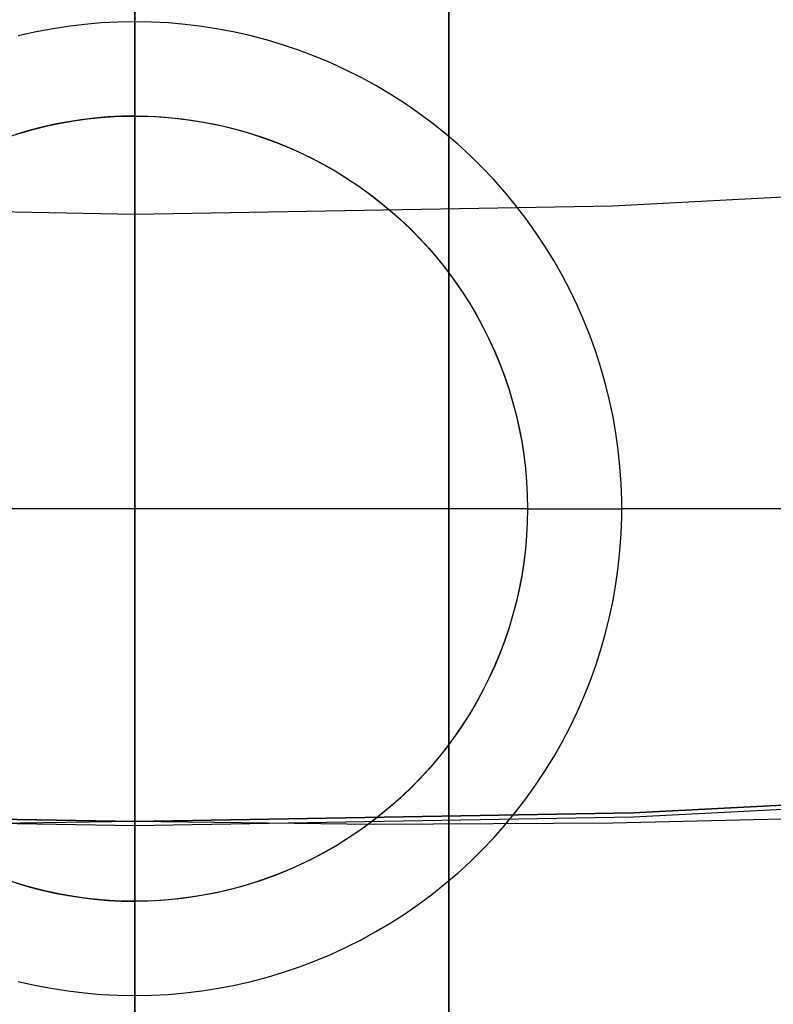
# Model space of a CAD drawing. Header units: millimetres. Extents: x 9001 to 10165, y -167 to 850.
# Tile 78 of 216: x 9581.4 to 9583.8, y 436.28 to 439.41. Entities that reach past the tile are written whole.
import ezdxf

# ---------------------------------------------------------------- set-up
doc = ezdxf.new("R2010")
doc.units = ezdxf.units.MM
for name, color, linetype in [('1', 7, 'Continuous'), ('COLOR EXT', 7, 'Continuous'), ('luz', 7, 'Continuous')]:
    doc.layers.add(name, color=color, linetype=linetype)

msp = doc.modelspace()

# ---------------------------------------------------------------- linework, layer by layer
at = {"layer": '1', "color": 250, "true_color": 0x111111}
for p, q in [((9581.7702, 465.6803, 228.5255), (9581.7702, 435.3505, 228.5255)), ((9581.7702, 455.6956, 45.7922), (9581.7702, 414.854, 45.7922)), ((9581.7702, 439.3512, 225.4663), (9581.7702, 440.5207, 225.0175)), ((9581.7702, 439.4187, 98.6036), (9581.7702, 439.3187, 98.5882)), ((9581.7702, 438.198, 225.9555), (9581.7702, 439.3512, 225.4663)), ((9581.7702, 439.3187, 98.5882), (9581.7702, 439.2193, 98.5693)), ((9581.7702, 439.2193, 98.5693), (9581.7702, 439.1206, 98.547)), ((9581.7702, 439.1206, 98.547), (9581.7702, 439.0227, 98.5214)), ((9581.7702, 439.0227, 98.5214), (9581.7702, 438.9258, 98.4924)), ((9581.7702, 438.9258, 98.4924), (9581.7702, 438.8299, 98.4602)), ((9581.7702, 438.8299, 98.4602), (9581.7702, 438.7351, 98.4246)), ((9581.7702, 438.7351, 98.4246), (9581.7702, 438.6416, 98.3859)), ((9581.7702, 438.6416, 98.3859), (9581.7702, 438.5495, 98.344)), ((9581.7702, 438.5495, 98.344), (9581.7702, 438.4589, 98.299)), ((9581.7702, 438.4589, 98.299), (9581.7702, 438.3699, 98.2509)), ((9581.7702, 438.3699, 98.2509), (9581.7702, 438.2825, 98.1998)), ((9581.7702, 438.2825, 98.1998), (9581.7702, 438.197, 98.1458)), ((9581.7702, 437.0625, 226.4846), (9581.7702, 438.198, 225.9555)), ((9581.7702, 438.197, 98.1458), (9581.7702, 438.1133, 98.0889)), ((9581.7702, 438.1133, 98.0889), (9581.7702, 438.0317, 98.0291)), ((9581.7702, 438.0317, 98.0291), (9581.7702, 437.9521, 97.9666)), ((9581.7702, 437.9521, 97.9666), (9581.7702, 437.8747, 97.9014)), ((9581.7702, 437.8747, 97.9014), (9581.7702, 437.7996, 97.8336)), ((9581.7702, 437.7996, 97.8336), (9581.7702, 437.7268, 97.7633)), ((9581.7702, 437.7268, 97.7633), (9581.7702, 437.6565, 97.6906)), ((9581.7702, 437.6565, 97.6906), (9581.7702, 437.5887, 97.6154)), ((9581.7702, 437.5887, 97.6154), (9581.7702, 437.5235, 97.538)), ((9581.7702, 437.5235, 97.538), (9581.7702, 437.461, 97.4585)), ((9581.7702, 437.461, 97.4585), (9581.7702, 437.4013, 97.3768)), ((9581.7702, 437.4013, 97.3768), (9581.7702, 437.3443, 97.2932)), ((9581.7702, 437.3443, 97.2932), (9581.7702, 437.2903, 97.2076)), ((9581.7702, 437.2903, 97.2076), (9581.7702, 437.2392, 97.1203)), ((9581.7702, 437.2392, 97.1203), (9581.7702, 437.1911, 97.0312)), ((9581.7702, 437.1911, 97.0312), (9581.7702, 437.1461, 96.9406)), ((9581.7702, 437.1461, 96.9406), (9581.7702, 437.1042, 96.8485)), ((9581.7702, 437.1042, 96.8485), (9581.7702, 437.0655, 96.755)), ((9581.7702, 437.0655, 96.755), (9581.7702, 437.03, 96.6603)), ((9581.7702, 435.9461, 227.0529), (9581.7702, 437.0625, 226.4846)), ((9581.7702, 437.03, 96.6603), (9581.7702, 436.9977, 96.5644)), ((9581.7702, 436.9977, 96.5644), (9581.7702, 436.9688, 96.4674)), ((9581.7702, 436.9688, 96.4674), (9581.7702, 436.9432, 96.3695)), ((9583.3575, 436.8863, 89.1312), (9584.943, 436.9685, 89.1312)), ((9584.943, 436.9685, 92.3996), (9583.3575, 436.8863, 92.3996)), ((9581.7702, 436.9432, 96.3695), (9581.7702, 436.9209, 96.2708)), ((9581.7702, 436.9209, 96.2708), (9581.7702, 436.902, 96.1714)), ((9581.7702, 436.902, 96.1714), (9581.7702, 436.8865, 96.0714)), ((9580.1829, 436.8863, 89.1312), (9581.7702, 436.8589, 89.1312)), ((9581.7702, 436.8589, 92.3996), (9580.1829, 436.8863, 92.3996)), ((9581.7702, 436.8865, 96.0714), (9581.7702, 436.8744, 95.971)), ((9581.7702, 436.8589, 89.1312), (9583.3575, 436.8863, 89.1312)), ((9583.3575, 436.8863, 92.3996), (9581.7702, 436.8589, 92.3996)), ((9581.7702, 436.8744, 95.971), (9581.7702, 436.8658, 95.8702)), ((9581.7702, 436.8658, 95.8702), (9581.7702, 436.8606, 95.7691)), ((9581.7702, 436.8606, 95.7691), (9581.7702, 436.8589, 95.6679)), ((9584.0502, 436.8726, 95.6679), (9583.2915, 436.8538, 95.6679)), ((9581.7702, 436.8589, 95.6679), (9581.009, 436.8492, 95.6679)), ((9581.7702, 436.8589, 89.1312), (9581.7702, 436.8589, 95.6679)), ((9582.5315, 436.8492, 95.6679), (9581.7702, 436.8589, 95.6679)), ((9581.7702, 436.8589, 89.1312), (9581.7702, 435.8786, 89.1312)), ((9583.2915, 436.8538, 95.6679), (9582.5315, 436.8492, 95.6679))]:
    msp.add_line(p, q, dxfattribs=at)
at = {"layer": 'COLOR EXT', "color": 30, "true_color": 0xff8d00}
for p, q in [((9582.7702, 447.8695, 21.2621), (9582.7702, 409.853, 21.2621)), ((9582.7702, 409.853, 25.2621), (9582.7702, 447.8695, 25.2621)), ((9582.7702, 447.8695, 23.2621), (9582.7702, 409.853, 23.2621)), ((9581.7702, 409.8462, 25.2621), (9581.7702, 447.8552, 25.2621)), ((9581.7702, 439.4052, 6.1621), (9581.7702, 440.8552, 6.1621)), ((9581.6633, 439.4015, 6.1621), (9581.61, 439.3969, 6.1621)), ((9581.7167, 439.4043, 6.1621), (9581.6633, 439.4015, 6.1621)), ((9581.7702, 439.4052, 6.1621), (9581.7167, 439.4043, 6.1621)), ((9581.7702, 439.4052, 6.1621), (9581.7702, 439.1052, 6.4621)), ((9581.8237, 439.4043, 6.1621), (9581.7702, 439.4052, 6.1621)), ((9581.8772, 439.4015, 6.1621), (9581.8237, 439.4043, 6.1621)), ((9581.9305, 439.3969, 6.1621), (9581.8772, 439.4015, 6.1621)), ((9581.4515, 439.3721, 6.1621), (9581.3993, 439.3602, 6.1621)), ((9581.504, 439.3822, 6.1621), (9581.4515, 439.3721, 6.1621)), ((9581.5569, 439.3905, 6.1621), (9581.504, 439.3822, 6.1621)), ((9581.61, 439.3969, 6.1621), (9581.5569, 439.3905, 6.1621)), ((9581.9836, 439.3905, 6.1621), (9581.9305, 439.3969, 6.1621)), ((9582.0365, 439.3822, 6.1621), (9581.9836, 439.3905, 6.1621)), ((9582.089, 439.3721, 6.1621), (9582.0365, 439.3822, 6.1621)), ((9582.1412, 439.3602, 6.1621), (9582.089, 439.3721, 6.1621)), ((9582.1929, 439.3465, 6.1621), (9582.1412, 439.3602, 6.1621)), ((9582.2441, 439.331, 6.1621), (9582.1929, 439.3465, 6.1621)), ((9582.2948, 439.3138, 6.1621), (9582.2441, 439.331, 6.1621)), ((9582.3448, 439.2948, 6.1621), (9582.2948, 439.3138, 6.1621)), ((9582.3942, 439.2741, 6.1621), (9582.3448, 439.2948, 6.1621)), ((9582.4428, 439.2517, 6.1621), (9582.3942, 439.2741, 6.1621)), ((9582.4906, 439.2277, 6.1621), (9582.4428, 439.2517, 6.1621)), ((9582.5375, 439.202, 6.1621), (9582.4906, 439.2277, 6.1621)), ((9582.5835, 439.1747, 6.1621), (9582.5375, 439.202, 6.1621)), ((9582.6286, 439.1459, 6.1621), (9582.5835, 439.1747, 6.1621)), ((9582.6726, 439.1155, 6.1621), (9582.6286, 439.1459, 6.1621)), ((9581.5579, 439.0871, 6.4621), (9581.5159, 439.0791, 6.4621)), ((9581.5343, 439.0828, 12.1621), (9581.5768, 439.0902, 12.1621)), ((9581.5343, 439.0828, 9.3121), (9581.5768, 439.0902, 9.3121)), ((9581.6, 439.0936, 6.4621), (9581.5579, 439.0871, 6.4621)), ((9581.5768, 439.0902, 12.1621), (9581.6196, 439.0961, 12.1621)), ((9581.5768, 439.0902, 9.3121), (9581.6196, 439.0961, 9.3121)), ((9581.6424, 439.0987, 6.4621), (9581.6, 439.0936, 6.4621)), ((9581.6196, 439.0961, 12.1621), (9581.6625, 439.1006, 12.1621)), ((9581.6196, 439.0961, 9.3121), (9581.6625, 439.1006, 9.3121)), ((9581.6849, 439.1023, 6.4621), (9581.6424, 439.0987, 6.4621)), ((9581.6625, 439.1006, 12.1621), (9581.7055, 439.1036, 12.1621)), ((9581.6625, 439.1006, 9.3121), (9581.7055, 439.1036, 9.3121)), ((9581.7276, 439.1045, 6.4621), (9581.6849, 439.1023, 6.4621)), ((9581.7055, 439.1036, 12.1621), (9581.7487, 439.105, 12.1621)), ((9581.7055, 439.1036, 9.3121), (9581.7487, 439.105, 9.3121)), ((9581.7702, 439.1052, 6.4621), (9581.7276, 439.1045, 6.4621)), ((9581.7487, 439.105, 12.1621), (9581.7918, 439.105, 12.1621)), ((9581.7487, 439.105, 9.3121), (9581.7918, 439.105, 9.3121)), ((9581.7702, 439.1052, 6.4621), (9581.8129, 439.1045, 6.4621)), ((9581.7702, 439.1052, 12.1621), (9581.7702, 439.1052, 6.4621)), ((9581.7702, 436.6052, 12.1621), (9581.7702, 439.1052, 12.1621)), ((9581.7918, 439.105, 12.1621), (9581.8349, 439.1036, 12.1621)), ((9581.7918, 439.105, 9.3121), (9581.8349, 439.1036, 9.3121)), ((9581.8129, 439.1045, 6.4621), (9581.8555, 439.1023, 6.4621)), ((9581.8349, 439.1036, 12.1621), (9581.878, 439.1006, 12.1621)), ((9581.8349, 439.1036, 9.3121), (9581.878, 439.1006, 9.3121)), ((9581.8555, 439.1023, 6.4621), (9581.8981, 439.0987, 6.4621)), ((9581.878, 439.1006, 12.1621), (9581.9209, 439.0961, 12.1621)), ((9581.878, 439.1006, 9.3121), (9581.9209, 439.0961, 9.3121)), ((9581.8981, 439.0987, 6.4621), (9581.9405, 439.0936, 6.4621)), ((9581.9209, 439.0961, 12.1621), (9581.9637, 439.0902, 12.1621)), ((9581.9209, 439.0961, 9.3121), (9581.9637, 439.0902, 9.3121)), ((9581.9405, 439.0936, 6.4621), (9581.9826, 439.0871, 6.4621)), ((9581.9637, 439.0902, 12.1621), (9582.0062, 439.0828, 12.1621)), ((9581.9637, 439.0902, 9.3121), (9582.0062, 439.0828, 9.3121)), ((9581.9826, 439.0871, 6.4621), (9582.0246, 439.0791, 6.4621)), ((9582.7156, 439.0836, 6.1621), (9582.6726, 439.1155, 6.1621)), ((9581.433, 439.0589, 6.4621), (9581.3921, 439.0467, 6.4621)), ((9581.4087, 439.0518, 12.1621), (9581.4502, 439.0636, 12.1621)), ((9581.4087, 439.0518, 9.3121), (9581.4502, 439.0636, 9.3121)), ((9581.4743, 439.0697, 6.4621), (9581.433, 439.0589, 6.4621)), ((9581.4502, 439.0636, 12.1621), (9581.4921, 439.0739, 12.1621)), ((9581.4502, 439.0636, 9.3121), (9581.4921, 439.0739, 9.3121)), ((9581.5159, 439.0791, 6.4621), (9581.4743, 439.0697, 6.4621)), ((9581.4921, 439.0739, 12.1621), (9581.5343, 439.0828, 12.1621)), ((9581.4921, 439.0739, 9.3121), (9581.5343, 439.0828, 9.3121)), ((9582.0062, 439.0828, 12.1621), (9582.0484, 439.0739, 12.1621)), ((9582.0062, 439.0828, 9.3121), (9582.0484, 439.0739, 9.3121)), ((9582.0246, 439.0791, 6.4621), (9582.0662, 439.0697, 6.4621)), ((9582.0484, 439.0739, 12.1621), (9582.0903, 439.0636, 12.1621)), ((9582.0484, 439.0739, 9.3121), (9582.0903, 439.0636, 9.3121)), ((9582.0662, 439.0697, 6.4621), (9582.1075, 439.0589, 6.4621)), ((9582.0903, 439.0636, 12.1621), (9582.1318, 439.0518, 12.1621)), ((9582.0903, 439.0636, 9.3121), (9582.1318, 439.0518, 9.3121)), ((9582.1075, 439.0589, 6.4621), (9582.1484, 439.0467, 6.4621)), ((9582.7574, 439.0502, 6.1621), (9582.7156, 439.0836, 6.1621)), ((9581.3676, 439.0386, 12.1621), (9581.4087, 439.0518, 12.1621)), ((9581.3676, 439.0386, 9.3121), (9581.4087, 439.0518, 9.3121)), ((9582.1318, 439.0518, 12.1621), (9582.1729, 439.0386, 12.1621)), ((9582.1318, 439.0518, 9.3121), (9582.1729, 439.0386, 9.3121)), ((9582.1484, 439.0467, 6.4621), (9582.1888, 439.0331, 6.4621)), ((9582.1729, 439.0386, 12.1621), (9582.2135, 439.024, 12.1621)), ((9582.1729, 439.0386, 9.3121), (9582.2135, 439.024, 9.3121)), ((9582.1888, 439.0331, 6.4621), (9582.2288, 439.0181, 6.4621)), ((9582.2135, 439.024, 12.1621), (9582.2536, 439.008, 12.1621)), ((9582.2135, 439.024, 9.3121), (9582.2536, 439.008, 9.3121)), ((9582.7981, 439.0154, 6.1621), (9582.7574, 439.0502, 6.1621)), ((9582.2288, 439.0181, 6.4621), (9582.2682, 439.0017, 6.4621)), ((9582.2536, 439.008, 12.1621), (9582.2931, 438.9906, 12.1621)), ((9582.2536, 439.008, 9.3121), (9582.2931, 438.9906, 9.3121)), ((9582.2682, 439.0017, 6.4621), (9582.3071, 438.9841, 6.4621)), ((9582.8375, 438.9793, 6.1621), (9582.7981, 439.0154, 6.1621)), ((9582.2931, 438.9906, 12.1621), (9582.332, 438.9719, 12.1621)), ((9582.2931, 438.9906, 9.3121), (9582.332, 438.9719, 9.3121)), ((9582.3071, 438.9841, 6.4621), (9582.3453, 438.9651, 6.4621)), ((9582.332, 438.9719, 12.1621), (9582.3702, 438.9519, 12.1621)), ((9582.332, 438.9719, 9.3121), (9582.3702, 438.9519, 9.3121)), ((9582.3453, 438.9651, 6.4621), (9582.3829, 438.9448, 6.4621)), ((9582.8757, 438.9417, 6.1621), (9582.8375, 438.9793, 6.1621)), ((9582.3702, 438.9519, 12.1621), (9582.4077, 438.9305, 12.1621)), ((9582.3702, 438.9519, 9.3121), (9582.4077, 438.9305, 9.3121)), ((9582.3829, 438.9448, 6.4621), (9582.4197, 438.9233, 6.4621)), ((9582.4077, 438.9305, 12.1621), (9582.4444, 438.9079, 12.1621)), ((9582.4077, 438.9305, 9.3121), (9582.4444, 438.9079, 9.3121)), ((9582.9125, 438.9029, 6.1621), (9582.8757, 438.9417, 6.1621)), ((9582.4197, 438.9233, 6.4621), (9582.4558, 438.9005, 6.4621)), ((9582.4444, 438.9079, 12.1621), (9582.4803, 438.884, 12.1621)), ((9582.4444, 438.9079, 9.3121), (9582.4803, 438.884, 9.3121)), ((9582.4558, 438.9005, 6.4621), (9582.4911, 438.8764, 6.4621)), ((9582.948, 438.8629, 6.1621), (9582.9125, 438.9029, 6.1621)), ((9582.4803, 438.884, 12.1621), (9582.5154, 438.8588, 12.1621)), ((9582.4803, 438.884, 9.3121), (9582.5154, 438.8588, 9.3121)), ((9582.4911, 438.8764, 6.4621), (9582.5255, 438.8512, 6.4621)), ((9582.5154, 438.8588, 12.1621), (9582.5496, 438.8325, 12.1621)), ((9582.5154, 438.8588, 9.3121), (9582.5496, 438.8325, 9.3121)), ((9582.5255, 438.8512, 6.4621), (9582.5591, 438.8249, 6.4621)), ((9582.9821, 438.8216, 6.1621), (9582.948, 438.8629, 6.1621)), ((9582.5496, 438.8325, 12.1621), (9582.5829, 438.805, 12.1621)), ((9582.5496, 438.8325, 9.3121), (9582.5829, 438.805, 9.3121)), ((9582.5591, 438.8249, 6.4621), (9582.5917, 438.7974, 6.4621)), ((9582.5829, 438.805, 12.1621), (9582.6152, 438.7764, 12.1621)), ((9582.5829, 438.805, 9.3121), (9582.6152, 438.7764, 9.3121)), ((9583.0147, 438.7792, 6.1621), (9582.9821, 438.8216, 6.1621)), ((9582.5917, 438.7974, 6.4621), (9582.6234, 438.7688, 6.4621)), ((9582.6152, 438.7764, 12.1621), (9582.6465, 438.7467, 12.1621)), ((9582.6152, 438.7764, 9.3121), (9582.6465, 438.7467, 9.3121)), ((9583.0459, 438.7357, 6.1621), (9583.0147, 438.7792, 6.1621)), ((9582.6234, 438.7688, 6.4621), (9582.6541, 438.7391, 6.4621)), ((9582.6465, 438.7467, 12.1621), (9582.6767, 438.7159, 12.1621)), ((9582.6465, 438.7467, 9.3121), (9582.6767, 438.7159, 9.3121)), ((9582.6541, 438.7391, 6.4621), (9582.6838, 438.7084, 6.4621)), ((9582.6767, 438.7159, 12.1621), (9582.7059, 438.6841, 12.1621)), ((9582.6767, 438.7159, 9.3121), (9582.7059, 438.6841, 9.3121)), ((9583.0755, 438.6912, 6.1621), (9583.0459, 438.7357, 6.1621)), ((9582.6838, 438.7084, 6.4621), (9582.7124, 438.6767, 6.4621)), ((9582.7059, 438.6841, 12.1621), (9582.7339, 438.6513, 12.1621)), ((9582.7059, 438.6841, 9.3121), (9582.7339, 438.6513, 9.3121)), ((9583.1036, 438.6456, 6.1621), (9583.0755, 438.6912, 6.1621)), ((9582.7124, 438.6767, 6.4621), (9582.7399, 438.6441, 6.4621)), ((9582.7339, 438.6513, 12.1621), (9582.7608, 438.6176, 12.1621)), ((9582.7339, 438.6513, 9.3121), (9582.7608, 438.6176, 9.3121)), ((9582.7399, 438.6441, 6.4621), (9582.7662, 438.6105, 6.4621)), ((9582.7608, 438.6176, 12.1621), (9582.7866, 438.583, 12.1621)), ((9582.7608, 438.6176, 9.3121), (9582.7866, 438.583, 9.3121)), ((9583.1301, 438.5991, 6.1621), (9583.1036, 438.6456, 6.1621)), ((9582.7662, 438.6105, 6.4621), (9582.7915, 438.5761, 6.4621)), ((9583.1549, 438.5518, 6.1621), (9583.1301, 438.5991, 6.1621)), ((9582.7866, 438.583, 12.1621), (9582.8111, 438.5474, 12.1621)), ((9582.7866, 438.583, 9.3121), (9582.8111, 438.5474, 9.3121)), ((9582.7915, 438.5761, 6.4621), (9582.8155, 438.5408, 6.4621)), ((9582.8111, 438.5474, 12.1621), (9582.8343, 438.5111, 12.1621)), ((9582.8111, 438.5474, 9.3121), (9582.8343, 438.5111, 9.3121)), ((9582.8155, 438.5408, 6.4621), (9582.8383, 438.5047, 6.4621)), ((9583.1781, 438.5035, 6.1621), (9583.1549, 438.5518, 6.1621)), ((9582.8343, 438.5111, 12.1621), (9582.8564, 438.474, 12.1621)), ((9582.8343, 438.5111, 9.3121), (9582.8564, 438.474, 9.3121)), ((9582.8383, 438.5047, 6.4621), (9582.8598, 438.4679, 6.4621)), ((9583.1997, 438.4546, 6.1621), (9583.1781, 438.5035, 6.1621)), ((9582.8564, 438.474, 12.1621), (9582.8771, 438.4361, 12.1621)), ((9582.8564, 438.474, 9.3121), (9582.8771, 438.4361, 9.3121)), ((9582.8598, 438.4679, 6.4621), (9582.8801, 438.4303, 6.4621)), ((9582.8771, 438.4361, 12.1621), (9582.8965, 438.3976, 12.1621)), ((9582.8771, 438.4361, 9.3121), (9582.8965, 438.3976, 9.3121)), ((9582.8801, 438.4303, 6.4621), (9582.8991, 438.3921, 6.4621)), ((9583.2195, 438.4049, 6.1621), (9583.1997, 438.4546, 6.1621)), ((9582.8965, 438.3976, 12.1621), (9582.9145, 438.3584, 12.1621)), ((9582.8965, 438.3976, 9.3121), (9582.9145, 438.3584, 9.3121)), ((9583.2376, 438.3545, 6.1621), (9583.2195, 438.4049, 6.1621)), ((9582.8991, 438.3921, 6.4621), (9582.9168, 438.3532, 6.4621)), ((9582.9145, 438.3584, 12.1621), (9582.9312, 438.3186, 12.1621)), ((9582.9145, 438.3584, 9.3121), (9582.9312, 438.3186, 9.3121)), ((9582.9168, 438.3532, 6.4621), (9582.9331, 438.3138, 6.4621)), ((9583.254, 438.3036, 6.1621), (9583.2376, 438.3545, 6.1621)), ((9582.9312, 438.3186, 12.1621), (9582.9465, 438.2782, 12.1621)), ((9582.9312, 438.3186, 9.3121), (9582.9465, 438.2782, 9.3121)), ((9582.9331, 438.3138, 6.4621), (9582.9481, 438.2738, 6.4621)), ((9583.2686, 438.2521, 6.1621), (9583.254, 438.3036, 6.1621)), ((9582.9465, 438.2782, 12.1621), (9582.9604, 438.2374, 12.1621)), ((9582.9465, 438.2782, 9.3121), (9582.9604, 438.2374, 9.3121)), ((9582.9481, 438.2738, 6.4621), (9582.9617, 438.2334, 6.4621)), ((9583.2814, 438.2001, 6.1621), (9583.2686, 438.2521, 6.1621)), ((9582.9604, 438.2374, 12.1621), (9582.9729, 438.1961, 12.1621)), ((9582.9604, 438.2374, 9.3121), (9582.9729, 438.1961, 9.3121)), ((9582.9617, 438.2334, 6.4621), (9582.9739, 438.1925, 6.4621)), ((9582.9729, 438.1961, 12.1621), (9582.9839, 438.1544, 12.1621)), ((9582.9729, 438.1961, 9.3121), (9582.9839, 438.1544, 9.3121)), ((9582.9739, 438.1925, 6.4621), (9582.9847, 438.1512, 6.4621)), ((9583.2924, 438.1478, 6.1621), (9583.2814, 438.2001, 6.1621)), ((9582.9839, 438.1544, 12.1621), (9582.9935, 438.1123, 12.1621)), ((9582.9839, 438.1544, 9.3121), (9582.9935, 438.1123, 9.3121)), ((9582.9847, 438.1512, 6.4621), (9582.9941, 438.1095, 6.4621)), ((9583.3016, 438.0951, 6.1621), (9583.2924, 438.1478, 6.1621)), ((9582.9935, 438.1123, 12.1621), (9583.0017, 438.0699, 12.1621)), ((9582.9935, 438.1123, 9.3121), (9583.0017, 438.0699, 9.3121)), ((9582.9941, 438.1095, 6.4621), (9583.0021, 438.0676, 6.4621)), ((9583.3089, 438.0421, 6.1621), (9583.3016, 438.0951, 6.1621)), ((9583.0017, 438.0699, 12.1621), (9583.0083, 438.0273, 12.1621)), ((9583.0017, 438.0699, 9.3121), (9583.0083, 438.0273, 9.3121)), ((9583.0021, 438.0676, 6.4621), (9583.0086, 438.0254, 6.4621)), ((9583.0083, 438.0273, 12.1621), (9583.0135, 437.9845, 12.1621)), ((9583.0083, 438.0273, 9.3121), (9583.0135, 437.9845, 9.3121)), ((9583.0086, 438.0254, 6.4621), (9583.0137, 437.9831, 6.4621)), ((9583.3145, 437.9888, 6.1621), (9583.3089, 438.0421, 6.1621)), ((9583.0135, 437.9845, 12.1621), (9583.0173, 437.9415, 12.1621)), ((9583.0135, 437.9845, 9.3121), (9583.0173, 437.9415, 9.3121)), ((9583.0137, 437.9831, 6.4621), (9583.0173, 437.9405, 6.4621)), ((9583.3182, 437.9355, 6.1621), (9583.3145, 437.9888, 6.1621)), ((9583.0173, 437.9415, 12.1621), (9583.0195, 437.8984, 12.1621)), ((9583.0173, 437.9415, 9.3121), (9583.0195, 437.8984, 9.3121)), ((9583.0173, 437.9405, 6.4621), (9583.0195, 437.8979, 6.4621)), ((9583.32, 437.882, 6.1621), (9583.3182, 437.9355, 6.1621)), ((9583.0195, 437.8984, 12.1621), (9583.0202, 437.8552, 12.1621)), ((9583.0195, 437.8984, 9.3121), (9583.0202, 437.8552, 9.3121)), ((9583.0195, 437.8979, 6.4621), (9583.0202, 437.8552, 6.4621)), ((9583.32, 437.8285, 6.1621), (9583.32, 437.882, 6.1621)), ((9583.0202, 437.8552, 12.1621), (9580.5202, 437.8552, 12.1621)), ((9583.0202, 437.8552, 6.4621), (9583.0195, 437.8126, 6.4621)), ((9583.0202, 437.8552, 12.1621), (9583.0195, 437.8121, 12.1621)), ((9583.0202, 437.8552, 9.3121), (9583.0195, 437.8121, 9.3121)), ((9583.0202, 437.8552, 6.4621), (9583.0202, 437.8552, 12.1621)), ((9583.0202, 437.8552, 6.4621), (9583.3202, 437.8552, 6.1621)), ((9584.7702, 437.8552, 6.1621), (9583.3202, 437.8552, 6.1621)), ((9583.0195, 437.8126, 6.4621), (9583.0173, 437.7699, 6.4621)), ((9583.0195, 437.8121, 12.1621), (9583.0173, 437.769, 12.1621)), ((9583.0195, 437.8121, 9.3121), (9583.0173, 437.769, 9.3121)), ((9583.3182, 437.775, 6.1621), (9583.32, 437.8285, 6.1621)), ((9583.0173, 437.7699, 6.4621), (9583.0137, 437.7274, 6.4621)), ((9583.3145, 437.7216, 6.1621), (9583.3182, 437.775, 6.1621)), ((9583.0173, 437.769, 12.1621), (9583.0135, 437.726, 12.1621)), ((9583.0173, 437.769, 9.3121), (9583.0135, 437.726, 9.3121)), ((9583.0135, 437.726, 12.1621), (9583.0083, 437.6832, 12.1621)), ((9583.0135, 437.726, 9.3121), (9583.0083, 437.6832, 9.3121)), ((9583.0137, 437.7274, 6.4621), (9583.0086, 437.685, 6.4621)), ((9583.3089, 437.6684, 6.1621), (9583.3145, 437.7216, 6.1621)), ((9583.0083, 437.6832, 12.1621), (9583.0017, 437.6405, 12.1621)), ((9583.0083, 437.6832, 9.3121), (9583.0017, 437.6405, 9.3121)), ((9583.0086, 437.685, 6.4621), (9583.0021, 437.6428, 6.4621)), ((9583.3016, 437.6154, 6.1621), (9583.3089, 437.6684, 6.1621)), ((9583.0017, 437.6405, 12.1621), (9582.9935, 437.5982, 12.1621)), ((9583.0017, 437.6405, 9.3121), (9582.9935, 437.5982, 9.3121)), ((9583.0021, 437.6428, 6.4621), (9582.9941, 437.6009, 6.4621)), ((9583.2924, 437.5627, 6.1621), (9583.3016, 437.6154, 6.1621)), ((9582.9935, 437.5982, 12.1621), (9582.9839, 437.5561, 12.1621)), ((9582.9935, 437.5982, 9.3121), (9582.9839, 437.5561, 9.3121)), ((9582.9941, 437.6009, 6.4621), (9582.9847, 437.5593, 6.4621)), ((9582.9839, 437.5561, 12.1621), (9582.9729, 437.5144, 12.1621)), ((9582.9839, 437.5561, 9.3121), (9582.9729, 437.5144, 9.3121)), ((9582.9847, 437.5593, 6.4621), (9582.9739, 437.518, 6.4621)), ((9583.2814, 437.5103, 6.1621), (9583.2924, 437.5627, 6.1621)), ((9582.9729, 437.5144, 12.1621), (9582.9604, 437.4731, 12.1621)), ((9582.9729, 437.5144, 9.3121), (9582.9604, 437.4731, 9.3121)), ((9582.9739, 437.518, 6.4621), (9582.9617, 437.4771, 6.4621)), ((9583.2686, 437.4584, 6.1621), (9583.2814, 437.5103, 6.1621)), ((9582.9604, 437.4731, 12.1621), (9582.9465, 437.4322, 12.1621)), ((9582.9604, 437.4731, 9.3121), (9582.9465, 437.4322, 9.3121)), ((9582.9617, 437.4771, 6.4621), (9582.9481, 437.4366, 6.4621)), ((9583.254, 437.4069, 6.1621), (9583.2686, 437.4584, 6.1621)), ((9582.9465, 437.4322, 12.1621), (9582.9312, 437.3919, 12.1621)), ((9582.9465, 437.4322, 9.3121), (9582.9312, 437.3919, 9.3121)), ((9582.9481, 437.4366, 6.4621), (9582.9331, 437.3967, 6.4621)), ((9582.9331, 437.3967, 6.4621), (9582.9168, 437.3572, 6.4621)), ((9583.2376, 437.3559, 6.1621), (9583.254, 437.4069, 6.1621)), ((9582.9312, 437.3919, 12.1621), (9582.9145, 437.3521, 12.1621)), ((9582.9312, 437.3919, 9.3121), (9582.9145, 437.3521, 9.3121)), ((9582.9145, 437.3521, 12.1621), (9582.8965, 437.3129, 12.1621)), ((9582.9145, 437.3521, 9.3121), (9582.8965, 437.3129, 9.3121)), ((9582.9168, 437.3572, 6.4621), (9582.8991, 437.3184, 6.4621)), ((9583.2195, 437.3056, 6.1621), (9583.2376, 437.3559, 6.1621)), ((9582.8965, 437.3129, 12.1621), (9582.8771, 437.2743, 12.1621)), ((9582.8965, 437.3129, 9.3121), (9582.8771, 437.2743, 9.3121)), ((9582.8991, 437.3184, 6.4621), (9582.8801, 437.2801, 6.4621)), ((9583.1997, 437.2559, 6.1621), (9583.2195, 437.3056, 6.1621)), ((9582.8771, 437.2743, 12.1621), (9582.8564, 437.2365, 12.1621)), ((9582.8771, 437.2743, 9.3121), (9582.8564, 437.2365, 9.3121)), ((9582.8801, 437.2801, 6.4621), (9582.8598, 437.2426, 6.4621)), ((9582.8598, 437.2426, 6.4621), (9582.8383, 437.2057, 6.4621)), ((9583.1781, 437.2069, 6.1621), (9583.1997, 437.2559, 6.1621)), ((9582.8383, 437.2057, 6.4621), (9582.8155, 437.1697, 6.4621)), ((9582.8564, 437.2365, 12.1621), (9582.8343, 437.1993, 12.1621)), ((9582.8564, 437.2365, 9.3121), (9582.8343, 437.1993, 9.3121)), ((9583.1549, 437.1587, 6.1621), (9583.1781, 437.2069, 6.1621)), ((9582.8343, 437.1993, 12.1621), (9582.8111, 437.163, 12.1621)), ((9582.8343, 437.1993, 9.3121), (9582.8111, 437.163, 9.3121)), ((9582.8111, 437.163, 12.1621), (9582.7866, 437.1275, 12.1621)), ((9582.8111, 437.163, 9.3121), (9582.7866, 437.1275, 9.3121)), ((9582.8155, 437.1697, 6.4621), (9582.7915, 437.1344, 6.4621)), ((9583.1301, 437.1113, 6.1621), (9583.1549, 437.1587, 6.1621)), ((9582.7866, 437.1275, 12.1621), (9582.7608, 437.0929, 12.1621)), ((9582.7866, 437.1275, 9.3121), (9582.7608, 437.0929, 9.3121)), ((9582.7915, 437.1344, 6.4621), (9582.7662, 437.0999, 6.4621)), ((9583.1036, 437.0648, 6.1621), (9583.1301, 437.1113, 6.1621)), ((9582.7608, 437.0929, 12.1621), (9582.7339, 437.0591, 12.1621)), ((9582.7608, 437.0929, 9.3121), (9582.7339, 437.0591, 9.3121)), ((9582.7662, 437.0999, 6.4621), (9582.7399, 437.0664, 6.4621)), ((9582.7339, 437.0591, 12.1621), (9582.7059, 437.0263, 12.1621)), ((9582.7339, 437.0591, 9.3121), (9582.7059, 437.0263, 9.3121)), ((9582.7399, 437.0664, 6.4621), (9582.7124, 437.0337, 6.4621)), ((9583.0755, 437.0193, 6.1621), (9583.1036, 437.0648, 6.1621)), ((9582.7059, 437.0263, 12.1621), (9582.6767, 436.9945, 12.1621)), ((9582.7059, 437.0263, 9.3121), (9582.6767, 436.9945, 9.3121)), ((9582.7124, 437.0337, 6.4621), (9582.6838, 437.002, 6.4621)), ((9583.0459, 436.9747, 6.1621), (9583.0755, 437.0193, 6.1621)), ((9582.6767, 436.9945, 12.1621), (9582.6465, 436.9637, 12.1621)), ((9582.6767, 436.9945, 9.3121), (9582.6465, 436.9637, 9.3121)), ((9582.6838, 437.002, 6.4621), (9582.6541, 436.9713, 6.4621)), ((9582.6465, 436.9637, 12.1621), (9582.6152, 436.934, 12.1621)), ((9582.6465, 436.9637, 9.3121), (9582.6152, 436.934, 9.3121)), ((9582.6541, 436.9713, 6.4621), (9582.6234, 436.9417, 6.4621)), ((9583.0147, 436.9312, 6.1621), (9583.0459, 436.9747, 6.1621)), ((9582.6152, 436.934, 12.1621), (9582.5829, 436.9054, 12.1621)), ((9582.6152, 436.934, 9.3121), (9582.5829, 436.9054, 9.3121)), ((9582.6234, 436.9417, 6.4621), (9582.5917, 436.9131, 6.4621)), ((9582.9821, 436.8888, 6.1621), (9583.0147, 436.9312, 6.1621)), ((9582.5829, 436.9054, 12.1621), (9582.5496, 436.8779, 12.1621)), ((9582.5829, 436.9054, 9.3121), (9582.5496, 436.8779, 9.3121)), ((9582.5917, 436.9131, 6.4621), (9582.5591, 436.8856, 6.4621)), ((9582.5496, 436.8779, 12.1621), (9582.5154, 436.8516, 12.1621)), ((9582.5496, 436.8779, 9.3121), (9582.5154, 436.8516, 9.3121)), ((9582.5591, 436.8856, 6.4621), (9582.5255, 436.8592, 6.4621)), ((9582.948, 436.8476, 6.1621), (9582.9821, 436.8888, 6.1621)), ((9582.4911, 436.834, 6.4621), (9582.4558, 436.81, 6.4621)), ((9582.5154, 436.8516, 12.1621), (9582.4803, 436.8265, 12.1621)), ((9582.5154, 436.8516, 9.3121), (9582.4803, 436.8265, 9.3121)), ((9582.5255, 436.8592, 6.4621), (9582.4911, 436.834, 6.4621)), ((9582.9125, 436.8075, 6.1621), (9582.948, 436.8476, 6.1621)), ((9582.4444, 436.8026, 12.1621), (9582.4077, 436.78, 12.1621)), ((9582.4444, 436.8026, 9.3121), (9582.4077, 436.78, 9.3121)), ((9582.4558, 436.81, 6.4621), (9582.4197, 436.7872, 6.4621)), ((9582.4803, 436.8265, 12.1621), (9582.4444, 436.8026, 12.1621)), ((9582.4803, 436.8265, 9.3121), (9582.4444, 436.8026, 9.3121)), ((9582.8757, 436.7687, 6.1621), (9582.9125, 436.8075, 6.1621)), ((9582.4077, 436.78, 12.1621), (9582.3702, 436.7586, 12.1621)), ((9582.4077, 436.78, 9.3121), (9582.3702, 436.7586, 9.3121)), ((9582.4197, 436.7872, 6.4621), (9582.3829, 436.7657, 6.4621)), ((9582.8375, 436.7312, 6.1621), (9582.8757, 436.7687, 6.1621)), ((9582.332, 436.7385, 12.1621), (9582.2931, 436.7198, 12.1621)), ((9582.332, 436.7385, 9.3121), (9582.2931, 436.7198, 9.3121)), ((9582.3453, 436.7454, 6.4621), (9582.3071, 436.7264, 6.4621)), ((9582.3702, 436.7586, 12.1621), (9582.332, 436.7385, 12.1621)), ((9582.3702, 436.7586, 9.3121), (9582.332, 436.7385, 9.3121)), ((9582.3829, 436.7657, 6.4621), (9582.3453, 436.7454, 6.4621)), ((9582.2682, 436.7087, 6.4621), (9582.2288, 436.6924, 6.4621)), ((9582.2931, 436.7198, 12.1621), (9582.2536, 436.7025, 12.1621)), ((9582.2931, 436.7198, 9.3121), (9582.2536, 436.7025, 9.3121)), ((9582.3071, 436.7264, 6.4621), (9582.2682, 436.7087, 6.4621)), ((9582.7981, 436.695, 6.1621), (9582.8375, 436.7312, 6.1621)), ((9582.1888, 436.6774, 6.4621), (9582.1484, 436.6638, 6.4621)), ((9582.2135, 436.6865, 12.1621), (9582.1729, 436.6719, 12.1621)), ((9582.2135, 436.6865, 9.3121), (9582.1729, 436.6719, 9.3121)), ((9582.2288, 436.6924, 6.4621), (9582.1888, 436.6774, 6.4621)), ((9582.2536, 436.7025, 12.1621), (9582.2135, 436.6865, 12.1621)), ((9582.2536, 436.7025, 9.3121), (9582.2135, 436.6865, 9.3121)), ((9582.7574, 436.6603, 6.1621), (9582.7981, 436.695, 6.1621)), ((9581.4087, 436.6587, 12.1621), (9581.3676, 436.6719, 12.1621)), ((9581.4087, 436.6587, 9.3121), (9581.3676, 436.6719, 9.3121)), ((9581.3921, 436.6638, 6.4621), (9581.433, 436.6516, 6.4621)), ((9581.4502, 436.6469, 12.1621), (9581.4087, 436.6587, 12.1621)), ((9581.4502, 436.6469, 9.3121), (9581.4087, 436.6587, 9.3121)), ((9581.433, 436.6516, 6.4621), (9581.4743, 436.6408, 6.4621)), ((9581.4921, 436.6366, 12.1621), (9581.4502, 436.6469, 12.1621)), ((9581.4921, 436.6366, 9.3121), (9581.4502, 436.6469, 9.3121)), ((9582.0903, 436.6469, 12.1621), (9582.0484, 436.6366, 12.1621)), ((9582.0903, 436.6469, 9.3121), (9582.0484, 436.6366, 9.3121)), ((9582.1075, 436.6516, 6.4621), (9582.0662, 436.6408, 6.4621)), ((9582.1318, 436.6587, 12.1621), (9582.0903, 436.6469, 12.1621)), ((9582.1318, 436.6587, 9.3121), (9582.0903, 436.6469, 9.3121)), ((9582.1484, 436.6638, 6.4621), (9582.1075, 436.6516, 6.4621)), ((9582.1729, 436.6719, 12.1621), (9582.1318, 436.6587, 12.1621)), ((9582.1729, 436.6719, 9.3121), (9582.1318, 436.6587, 9.3121)), ((9582.7156, 436.6269, 6.1621), (9582.7574, 436.6603, 6.1621)), ((9581.4743, 436.6408, 6.4621), (9581.5159, 436.6314, 6.4621)), ((9581.5343, 436.6277, 12.1621), (9581.4921, 436.6366, 12.1621)), ((9581.5343, 436.6277, 9.3121), (9581.4921, 436.6366, 9.3121)), ((9581.5159, 436.6314, 6.4621), (9581.5579, 436.6234, 6.4621)), ((9581.5768, 436.6203, 12.1621), (9581.5343, 436.6277, 12.1621)), ((9581.5768, 436.6203, 9.3121), (9581.5343, 436.6277, 9.3121)), ((9581.5579, 436.6234, 6.4621), (9581.6, 436.6169, 6.4621)), ((9581.6196, 436.6143, 12.1621), (9581.5768, 436.6203, 12.1621)), ((9581.6196, 436.6143, 9.3121), (9581.5768, 436.6203, 9.3121)), ((9581.6, 436.6169, 6.4621), (9581.6424, 436.6118, 6.4621)), ((9581.6625, 436.6099, 12.1621), (9581.6196, 436.6143, 12.1621)), ((9581.6625, 436.6099, 9.3121), (9581.6196, 436.6143, 9.3121)), ((9581.6424, 436.6118, 6.4621), (9581.6849, 436.6081, 6.4621)), ((9581.7055, 436.6069, 12.1621), (9581.6625, 436.6099, 12.1621)), ((9581.7055, 436.6069, 9.3121), (9581.6625, 436.6099, 9.3121)), ((9581.878, 436.6099, 12.1621), (9581.8349, 436.6069, 12.1621)), ((9581.878, 436.6099, 9.3121), (9581.8349, 436.6069, 9.3121)), ((9581.8981, 436.6118, 6.4621), (9581.8555, 436.6081, 6.4621)), ((9581.9209, 436.6143, 12.1621), (9581.878, 436.6099, 12.1621)), ((9581.9209, 436.6143, 9.3121), (9581.878, 436.6099, 9.3121)), ((9581.9405, 436.6169, 6.4621), (9581.8981, 436.6118, 6.4621)), ((9581.9637, 436.6203, 12.1621), (9581.9209, 436.6143, 12.1621)), ((9581.9637, 436.6203, 9.3121), (9581.9209, 436.6143, 9.3121)), ((9581.9826, 436.6234, 6.4621), (9581.9405, 436.6169, 6.4621)), ((9582.0062, 436.6277, 12.1621), (9581.9637, 436.6203, 12.1621)), ((9582.0062, 436.6277, 9.3121), (9581.9637, 436.6203, 9.3121)), ((9582.0246, 436.6314, 6.4621), (9581.9826, 436.6234, 6.4621)), ((9582.0484, 436.6366, 12.1621), (9582.0062, 436.6277, 12.1621)), ((9582.0484, 436.6366, 9.3121), (9582.0062, 436.6277, 9.3121)), ((9582.0662, 436.6408, 6.4621), (9582.0246, 436.6314, 6.4621)), ((9582.6726, 436.595, 6.1621), (9582.7156, 436.6269, 6.1621)), ((9581.6849, 436.6081, 6.4621), (9581.7276, 436.606, 6.4621)), ((9581.7487, 436.6054, 12.1621), (9581.7055, 436.6069, 12.1621)), ((9581.7487, 436.6054, 9.3121), (9581.7055, 436.6069, 9.3121)), ((9581.7276, 436.606, 6.4621), (9581.7702, 436.6052, 6.4621)), ((9581.7918, 436.6054, 12.1621), (9581.7487, 436.6054, 12.1621)), ((9581.7918, 436.6054, 9.3121), (9581.7487, 436.6054, 9.3121)), ((9581.8129, 436.606, 6.4621), (9581.7702, 436.6052, 6.4621)), ((9581.7702, 436.6052, 6.4621), (9581.7702, 436.3052, 6.1621)), ((9581.7702, 436.6052, 12.1621), (9581.7702, 436.6052, 6.4621)), ((9581.8349, 436.6069, 12.1621), (9581.7918, 436.6054, 12.1621)), ((9581.8349, 436.6069, 9.3121), (9581.7918, 436.6054, 9.3121)), ((9581.8555, 436.6081, 6.4621), (9581.8129, 436.606, 6.4621)), ((9582.6286, 436.5646, 6.1621), (9582.6726, 436.595, 6.1621)), ((9582.5835, 436.5357, 6.1621), (9582.6286, 436.5646, 6.1621)), ((9582.5375, 436.5085, 6.1621), (9582.5835, 436.5357, 6.1621)), ((9582.4906, 436.4828, 6.1621), (9582.5375, 436.5085, 6.1621)), ((9582.3942, 436.4363, 6.1621), (9582.4428, 436.4587, 6.1621)), ((9582.4428, 436.4587, 6.1621), (9582.4906, 436.4828, 6.1621)), ((9582.3448, 436.4157, 6.1621), (9582.3942, 436.4363, 6.1621)), ((9582.2441, 436.3794, 6.1621), (9582.2948, 436.3967, 6.1621)), ((9582.2948, 436.3967, 6.1621), (9582.3448, 436.4157, 6.1621)), ((9582.1412, 436.3503, 6.1621), (9582.1929, 436.364, 6.1621)), ((9582.1929, 436.364, 6.1621), (9582.2441, 436.3794, 6.1621)), ((9581.3993, 436.3503, 6.1621), (9581.4515, 436.3384, 6.1621)), ((9581.4515, 436.3384, 6.1621), (9581.504, 436.3283, 6.1621)), ((9581.504, 436.3283, 6.1621), (9581.5569, 436.32, 6.1621)), ((9581.9836, 436.32, 6.1621), (9582.0365, 436.3283, 6.1621)), ((9582.0365, 436.3283, 6.1621), (9582.089, 436.3384, 6.1621)), ((9582.089, 436.3384, 6.1621), (9582.1412, 436.3503, 6.1621)), ((9581.5569, 436.32, 6.1621), (9581.61, 436.3135, 6.1621)), ((9581.61, 436.3135, 6.1621), (9581.6633, 436.3089, 6.1621)), ((9581.6633, 436.3089, 6.1621), (9581.7167, 436.3062, 6.1621)), ((9581.7167, 436.3062, 6.1621), (9581.7702, 436.3052, 6.1621)), ((9581.7702, 436.3052, 6.1621), (9581.8237, 436.3062, 6.1621)), ((9581.7702, 434.8552, 6.1621), (9581.7702, 436.3052, 6.1621)), ((9581.8237, 436.3062, 6.1621), (9581.8772, 436.3089, 6.1621)), ((9581.8772, 436.3089, 6.1621), (9581.9305, 436.3135, 6.1621)), ((9581.9305, 436.3135, 6.1621), (9581.9836, 436.32, 6.1621))]:
    msp.add_line(p, q, dxfattribs=at)
at = {"layer": 'luz', "color": 7, "true_color": 0xffffff}
for p, q in [((9581.7702, 443.8345, -17.296), (9581.7702, 437.4506, -18.7542)), ((9581.7702, 439.3544, -23.6343), (9581.7702, 439.4317, -23.6551)), ((9581.7702, 439.2765, -23.6163), (9581.7702, 439.3544, -23.6343)), ((9581.7702, 439.1979, -23.6009), (9581.7702, 439.2765, -23.6163)), ((9581.7702, 439.1189, -23.5883), (9581.7702, 439.1979, -23.6009)), ((9581.7702, 439.0396, -23.5784), (9581.7702, 439.1189, -23.5883)), ((9581.7702, 438.9599, -23.5713), (9581.7702, 439.0396, -23.5784)), ((9581.7702, 438.88, -23.5669), (9581.7702, 438.9599, -23.5713)), ((9583.2908, 438.8195, -23.5653), (9584.8095, 438.8982, -23.5653)), ((9581.7702, 438.8, -23.5653), (9581.7702, 438.88, -23.5669)), ((9580.2497, 438.8195, -23.5653), (9581.7702, 438.7933, -23.5653)), ((9581.7702, 438.7933, -23.5653), (9583.2908, 438.8195, -23.5653)), ((9581.7702, 438.72, -23.5665), (9581.7702, 438.8, -23.5653)), ((9581.7702, 438.6401, -23.5704), (9581.7702, 438.72, -23.5665)), ((9581.7702, 438.5604, -23.577), (9581.7702, 438.6401, -23.5704)), ((9581.7702, 438.4809, -23.5865), (9581.7702, 438.5604, -23.577)), ((9581.7702, 438.4019, -23.5986), (9581.7702, 438.4809, -23.5865)), ((9581.7702, 438.3232, -23.6135), (9581.7702, 438.4019, -23.5986)), ((9581.7702, 438.2452, -23.6311), (9581.7702, 438.3232, -23.6135)), ((9581.7702, 438.1678, -23.6514), (9581.7702, 438.2452, -23.6311)), ((9581.7702, 438.0912, -23.6743), (9581.7702, 438.1678, -23.6514)), ((9581.7702, 438.0154, -23.6999), (9581.7702, 438.0912, -23.6743)), ((9581.7702, 437.9405, -23.7281), (9581.7702, 438.0154, -23.6999)), ((9581.7702, 437.8666, -23.7589), (9581.7702, 437.9405, -23.7281)), ((9581.7702, 437.7939, -23.7922), (9581.7702, 437.8666, -23.7589)), ((9581.7702, 437.7223, -23.8279), (9581.7702, 437.7939, -23.7922)), ((9581.7702, 437.6521, -23.8662), (9581.7702, 437.7223, -23.8279)), ((9581.7702, 437.5831, -23.9068), (9581.7702, 437.6521, -23.8662)), ((9581.7702, 437.5157, -23.9498), (9581.7702, 437.5831, -23.9068)), ((9581.7702, 437.4497, -23.9951), (9581.7702, 437.5157, -23.9498)), ((9581.7702, 437.4506, -18.7542), (9581.7702, 431.1208, -20.4322)), ((9581.7702, 437.3854, -24.0427), (9581.7702, 437.4497, -23.9951)), ((9581.7702, 437.3228, -24.0924), (9581.7702, 437.3854, -24.0427)), ((9581.7702, 437.2619, -24.1443), (9581.7702, 437.3228, -24.0924)), ((9581.7702, 437.2028, -24.1983), (9581.7702, 437.2619, -24.1443)), ((9581.7702, 437.1456, -24.2542), (9581.7702, 437.2028, -24.1983)), ((9581.7702, 437.0904, -24.3122), (9581.7702, 437.1456, -24.2542)), ((9581.7702, 437.0373, -24.3719), (9581.7702, 437.0904, -24.3122)), ((9581.7702, 436.9862, -24.4335), (9581.7702, 437.0373, -24.3719)), ((9581.7702, 436.9373, -24.4968), (9581.7702, 436.9862, -24.4335)), ((9583.358, 436.8736, -24.6283), (9584.9438, 436.9558, -24.6283)), ((9581.7702, 436.8906, -24.5618), (9581.7702, 436.9373, -24.4968)), ((9580.1825, 436.8736, -24.6283), (9581.7702, 436.8462, -24.6283)), ((9581.7702, 436.8462, -24.6283), (9581.7702, 436.8906, -24.5618)), ((9581.7702, 436.8462, -24.6283), (9583.358, 436.8736, -24.6283)), ((9581.7702, 436.8462, -24.6283), (9581.7702, 436.8018, -24.6949)), ((9581.7702, 436.8018, -24.6949), (9581.7702, 436.7551, -24.7598)), ((9581.7702, 436.7551, -24.7598), (9581.7702, 436.7062, -24.8232)), ((9581.7702, 436.7062, -24.8232), (9581.7702, 436.6551, -24.8847)), ((9581.7702, 436.6551, -24.8847), (9581.7702, 436.6019, -24.9445)), ((9581.7702, 436.6019, -24.9445), (9581.7702, 436.5467, -25.0024)), ((9581.7702, 436.5467, -25.0024), (9581.7702, 436.4896, -25.0584)), ((9581.7702, 436.4896, -25.0584), (9581.7702, 436.4305, -25.1124)), ((9581.7702, 436.4305, -25.1124), (9581.7702, 436.3696, -25.1642)), ((9581.7702, 436.3696, -25.1642), (9581.7702, 436.3069, -25.214)), ((9581.7702, 436.3069, -25.214), (9581.7702, 436.2426, -25.2616))]:
    msp.add_line(p, q, dxfattribs=at)

doc.saveas('drawing.dxf')
